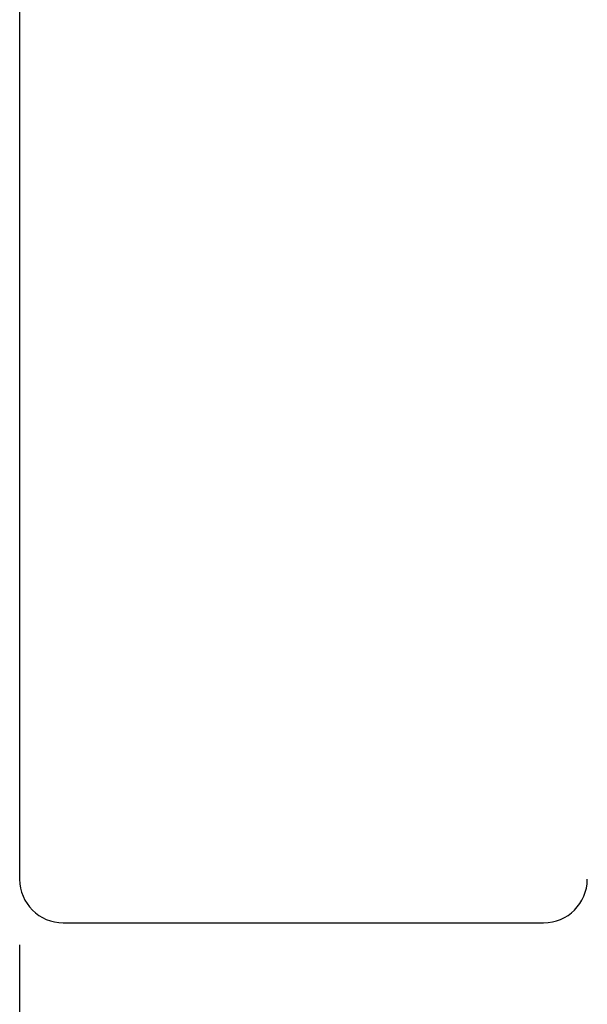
# Model space of a CAD drawing. Header units: millimetres. Extents: x 21 to 540, y 34 to 480.
# Tile 3 of 52: x 74.12 to 80.62, y 45.38 to 56.66. Entities that reach past the tile are written whole.
import ezdxf

# ---------------------------------------------------------------- set-up
doc = ezdxf.new("R2010")
doc.units = ezdxf.units.MM
doc.layers.get('DEFPOINTS').update_dxf_attribs({"linetype": 'CONTINUOUS'})
doc.layers.add('DIM', color=4, linetype='CONTINUOUS')
doc.layers.add('OUT', color=3, linetype='CONTINUOUS')
doc.styles.add('DIM-7', font='SIMPLEX.shx', dxfattribs={"width": 0.7, "bigfont": 'chineset.shx'})
doc.dimstyles.new('CNS', dxfattribs={"dimtxt": 3.5, "dimasz": 2.5, "dimexe": 1, "dimexo": 1.5, "dimgap": 0.09, "dimtad": 0, "dimdsep": 46, "dimtxsty": 'DIM-7', "dimcen": 0.09, "dimclrd": 1, "dimclre": 1, "dimclrt": 4, "dimadec": 0, "dimazin": 0, "dimtfac": 1, "dimtix": 1, "dimtmove": 2, "dimatfit": 3, "dimfxl": 0, "dimtvp": 0.971429, "dimtolj": 1, "dimarcsym": 0})

# ---------------------------------------------------------------- blocks, each defined once
blk = doc.blocks.new('*D19')
at = {"layer": 'DEFPOINTS', "color": 0}
for p in [(74.124, 46.809), (110.124, 46.809), (110.124, 34.593)]:
    blk.add_point(p, dxfattribs=at)
at = {"layer": 'DIM', "color": 4, "lineweight": -2}
for p, q in [((74.124, 46.059), (74.124, 34.093)), ((110.124, 46.059), (110.124, 34.093)), ((75.374, 34.593), (108.874, 34.593))]:
    blk.add_line(p, q, dxfattribs=at)
at = {"layer": 'DIM', "color": 4}
for points in [[(75.374, 34.801), (75.374, 34.384), (74.124, 34.593)], [(108.874, 34.801), (108.874, 34.384), (110.124, 34.593)]]:
    blk.add_solid(points, dxfattribs=at)
at = {"layer": 'DIM', "color": 4, "insert": (92.124, 35.868), "char_height": 1.75, "attachment_point": 5, "style": 'DIM-7'}
blk.add_mtext('\\A1;36', dxfattribs=at)

msp = doc.modelspace()

# ---------------------------------------------------------------- linework, layer by layer
at = {"layer": 'OUT', "linetype": 'Continuous'}
for p, q in [((74.124, 69.509), (74.124, 46.809)), ((74.624, 46.309), (80.124, 46.309))]:
    msp.add_line(p, q, dxfattribs=at)
msp.add_arc((74.624, 46.809), 0.5, 180, 270, dxfattribs=at)
at = {"layer": 'OUT', "color": 3, "linetype": 'Continuous'}
msp.add_arc((80.124, 46.809), 0.5, 270, 0, dxfattribs=at)

# ---------------------------------------------------------------- dimensions: what is measured, and where the dimension line sits
at = {"layer": 'DIM'}
dim = msp.add_linear_dim(base=(110.124, 34.593), p1=(74.124, 46.809), p2=(110.124, 46.809), dimstyle='CNS', override={"dimscale": 0.5, "dimgap": 0.8, "dimtad": 1, "dimclrd": 4, "dimclre": 4, "dimadec": 2, "dimazin": 2, "dimtm": 1e-09, "dimtfac": 0.6, "dimtmove": 1, "dimatfit": 0}, dxfattribs=at)
dim.commit()
dim.dimension.update_dxf_attribs({"geometry": '*D19', "text_midpoint": (92.124, 35.868)})

doc.saveas('drawing.dxf')
